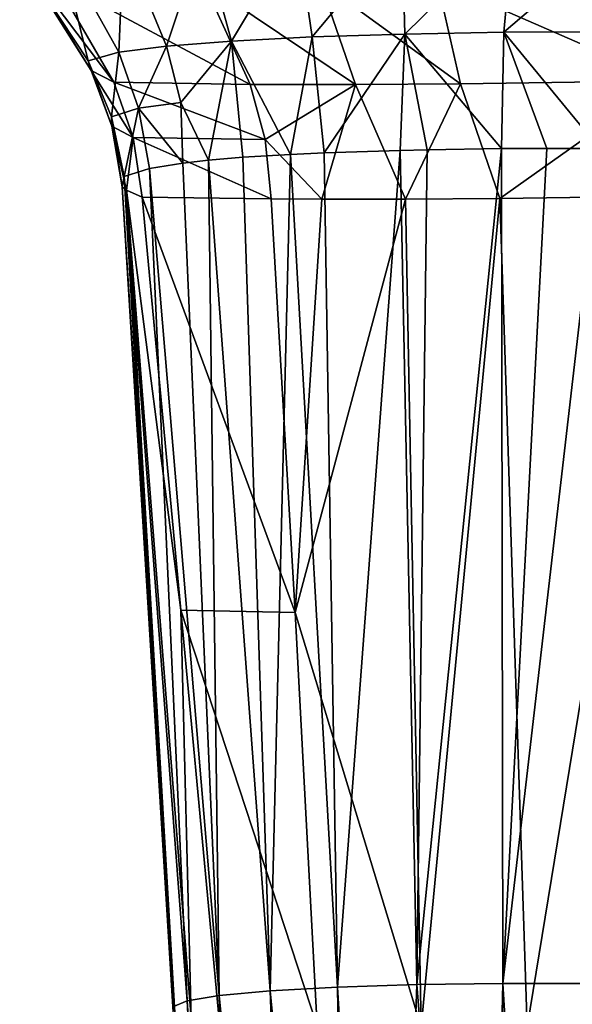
# Model space of a CAD drawing. Header units: millimetres. Extents: x 29 to 339, y 29 to 1104.
# Tile 249 of 256: x 180 to 187, y 1041 to 1054. Entities that reach past the tile are written whole.
import ezdxf

# ---------------------------------------------------------------- set-up
doc = ezdxf.new("R2010")
doc.units = ezdxf.units.MM
doc.header["$LTSCALE"] = 25.4
doc.layers.get('0').update_dxf_attribs({"true_color": 0xff5454})

# ---------------------------------------------------------------- blocks, each defined once
blk = doc.blocks.new('PATIO-10105.STL')
at = {"color": 18, "true_color": 0x000000}
mesh = blk.add_polyface(dxfattribs=at)
corners = [(185.101, 1054.878, 8.789), (183.923, 1053.465, 9.375), (183.722, 1054.838, 9.425)]
mesh.append_faces([[corners[k] for k in face] for face in [(0, 1, 2)]], dxfattribs={"color": 18})
mesh = blk.add_polyface(dxfattribs=at)
corners = [(185.136, 1053.503, 8.791), (183.923, 1053.465, 9.375), (185.101, 1054.878, 8.789)]
mesh.append_faces([[corners[k] for k in face] for face in [(0, 1, 2)]], dxfattribs={"color": 18})
mesh = blk.add_polyface(dxfattribs=at)
corners = [(186.562, 1054.905, 8.371), (185.136, 1053.503, 8.791), (185.101, 1054.878, 8.789)]
mesh.append_faces([[corners[k] for k in face] for face in [(0, 1, 2)]], dxfattribs={"color": 18})
mesh = blk.add_polyface(dxfattribs=at)
corners = [(186.562, 1054.905, 8.371), (186.436, 1053.526, 8.442), (185.136, 1053.503, 8.791)]
mesh.append_faces([[corners[k] for k in face] for face in [(0, 1, 2)]], dxfattribs={"color": 18})
mesh = blk.add_polyface(dxfattribs=at)
corners = [(188.06, 1054.914, 8.212), (187.777, 1053.53, 8.369), (186.436, 1053.526, 8.442)]
mesh.append_faces([[corners[k] for k in face] for face in [(0, 1, 2)]], dxfattribs={"color": 18})
mesh = blk.add_polyface(dxfattribs=at)
corners = [(188.06, 1054.914, 8.212), (186.436, 1053.526, 8.442), (186.562, 1054.905, 8.371)]
mesh.append_faces([[corners[k] for k in face] for face in [(0, 1, 2)]], dxfattribs={"color": 18})
mesh = blk.add_polyface(dxfattribs=at)
corners = [(182.485, 1054.782, 10.28), (182.011, 1053.344, 11.216), (181.446, 1054.714, 11.323)]
mesh.append_faces([[corners[k] for k in face] for face in [(0, 1, 2)]], dxfattribs={"color": 18})
mesh = blk.add_polyface(dxfattribs=at)
corners = [(182.485, 1054.782, 10.28), (182.862, 1053.411, 10.194), (182.011, 1053.344, 11.216)]
mesh.append_faces([[corners[k] for k in face] for face in [(0, 1, 2)]], dxfattribs={"color": 18})
mesh = blk.add_polyface(dxfattribs=at)
corners = [(183.722, 1054.838, 9.425), (182.862, 1053.411, 10.194), (182.485, 1054.782, 10.28)]
mesh.append_faces([[corners[k] for k in face] for face in [(0, 1, 2)]], dxfattribs={"color": 18})
mesh = blk.add_polyface(dxfattribs=at)
corners = [(183.923, 1053.465, 9.375), (182.862, 1053.411, 10.194), (183.722, 1054.838, 9.425)]
mesh.append_faces([[corners[k] for k in face] for face in [(0, 1, 2)]], dxfattribs={"color": 18})
mesh = blk.add_polyface(dxfattribs=at)
corners = [(180.618, 1054.638, 12.49), (180.981, 1053.151, 14.134), (180.083, 1054.512, 14.4)]
mesh.append_faces([[corners[k] for k in face] for face in [(0, 1, 2)]], dxfattribs={"color": 18})
mesh = blk.add_polyface(dxfattribs=at)
corners = [(181.446, 1054.714, 11.323), (181.382, 1053.267, 12.374), (180.618, 1054.638, 12.49)]
mesh.append_faces([[corners[k] for k in face] for face in [(0, 1, 2)]], dxfattribs={"color": 18})
mesh = blk.add_polyface(dxfattribs=at)
corners = [(180.618, 1054.638, 12.49), (181.382, 1053.267, 12.374), (180.981, 1053.151, 14.134)]
mesh.append_faces([[corners[k] for k in face] for face in [(0, 1, 2)]], dxfattribs={"color": 18})
mesh = blk.add_polyface(dxfattribs=at)
corners = [(181.446, 1054.714, 11.323), (182.011, 1053.344, 11.216), (181.382, 1053.267, 12.374)]
mesh.append_faces([[corners[k] for k in face] for face in [(0, 1, 2)]], dxfattribs={"color": 18})
mesh = blk.add_polyface(dxfattribs=at)
corners = [(180.083, 1054.512, 14.4), (180.981, 1053.151, 14.134), (181.02, 1053.023, 16.078)]
mesh.append_faces([[corners[k] for k in face] for face in [(0, 1, 2)]], dxfattribs={"color": 18})
mesh = blk.add_polyface(dxfattribs=at)
corners = [(180.083, 1054.512, 14.4), (181.02, 1053.023, 16.078), (180.187, 1054.375, 16.49)]
mesh.append_faces([[corners[k] for k in face] for face in [(0, 1, 2)]], dxfattribs={"color": 18})
mesh = blk.add_polyface(dxfattribs=at)
corners = [(180.187, 1054.375, 16.49), (181.02, 1053.023, 16.078), (181.317, 1052.871, 18.385)]
mesh.append_faces([[corners[k] for k in face] for face in [(0, 1, 2)]], dxfattribs={"color": 18})
mesh = blk.add_polyface(dxfattribs=at)
corners = [(180.187, 1054.375, 16.49), (181.317, 1052.871, 18.385), (180.538, 1054.219, 18.843)]
mesh.append_faces([[corners[k] for k in face] for face in [(0, 1, 2)]], dxfattribs={"color": 18})
mesh = blk.add_polyface(dxfattribs=at)
corners = [(188.591, 1054.251, 18.287), (185.562, 1054.201, 19.074), (188.561, 1052.89, 18.082)]
mesh.append_faces([[corners[k] for k in face] for face in [(0, 1, 2)]], dxfattribs={"color": 18})
mesh = blk.add_polyface(dxfattribs=at)
corners = [(183.108, 1052.842, 18.82), (180.538, 1054.219, 18.843), (181.317, 1052.871, 18.385)]
mesh.append_faces([[corners[k] for k in face] for face in [(0, 1, 2)]], dxfattribs={"color": 18})
mesh = blk.add_polyface(dxfattribs=at)
corners = [(183.108, 1052.842, 18.82), (182.493, 1054.185, 19.352), (180.538, 1054.219, 18.843)]
mesh.append_faces([[corners[k] for k in face] for face in [(0, 1, 2)]], dxfattribs={"color": 18})
mesh = blk.add_polyface(dxfattribs=at)
corners = [(184.492, 1052.84, 18.838), (184.025, 1054.189, 19.279), (182.493, 1054.185, 19.352)]
mesh.append_faces([[corners[k] for k in face] for face in [(0, 1, 2)]], dxfattribs={"color": 18})
mesh = blk.add_polyface(dxfattribs=at)
corners = [(184.492, 1052.84, 18.838), (182.493, 1054.185, 19.352), (183.108, 1052.842, 18.82)]
mesh.append_faces([[corners[k] for k in face] for face in [(0, 1, 2)]], dxfattribs={"color": 18})
mesh = blk.add_polyface(dxfattribs=at)
corners = [(185.87, 1052.848, 18.72), (185.562, 1054.201, 19.074), (184.025, 1054.189, 19.279)]
mesh.append_faces([[corners[k] for k in face] for face in [(0, 1, 2)]], dxfattribs={"color": 18})
mesh = blk.add_polyface(dxfattribs=at)
corners = [(185.87, 1052.848, 18.72), (184.025, 1054.189, 19.279), (184.492, 1052.84, 18.838)]
mesh.append_faces([[corners[k] for k in face] for face in [(0, 1, 2)]], dxfattribs={"color": 18})
mesh = blk.add_polyface(dxfattribs=at)
corners = [(188.561, 1052.89, 18.082), (185.562, 1054.201, 19.074), (185.87, 1052.848, 18.72)]
mesh.append_faces([[corners[k] for k in face] for face in [(0, 1, 2)]], dxfattribs={"color": 18})
mesh = blk.add_polyface(dxfattribs=at)
corners = [(183.923, 1053.465, 9.375), (183.636, 1051.924, 9.619), (182.862, 1053.411, 10.194)]
mesh.append_faces([[corners[k] for k in face] for face in [(0, 1, 2)]], dxfattribs={"color": 18})
mesh = blk.add_polyface(dxfattribs=at)
corners = [(184.077, 1051.945, 9.311), (183.636, 1051.924, 9.619), (183.923, 1053.465, 9.375)]
mesh.append_faces([[corners[k] for k in face] for face in [(0, 1, 2)]], dxfattribs={"color": 18})
mesh = blk.add_polyface(dxfattribs=at)
corners = [(185.136, 1053.503, 8.791), (184.077, 1051.945, 9.311), (183.923, 1053.465, 9.375)]
mesh.append_faces([[corners[k] for k in face] for face in [(0, 1, 2)]], dxfattribs={"color": 18})
mesh = blk.add_polyface(dxfattribs=at)
corners = [(185.136, 1053.503, 8.791), (185.078, 1051.978, 8.813), (184.077, 1051.945, 9.311)]
mesh.append_faces([[corners[k] for k in face] for face in [(0, 1, 2)]], dxfattribs={"color": 18})
mesh = blk.add_polyface(dxfattribs=at)
corners = [(185.432, 1051.986, 8.687), (185.078, 1051.978, 8.813), (185.136, 1053.503, 8.791)]
mesh.append_faces([[corners[k] for k in face] for face in [(0, 1, 2)]], dxfattribs={"color": 18})
mesh = blk.add_polyface(dxfattribs=at)
corners = [(186.436, 1053.526, 8.442), (186.408, 1052.001, 8.461), (185.136, 1053.503, 8.791)]
mesh.append_faces([[corners[k] for k in face] for face in [(0, 1, 2)]], dxfattribs={"color": 18})
mesh = blk.add_polyface(dxfattribs=at)
corners = [(186.408, 1052.001, 8.461), (185.432, 1051.986, 8.687), (185.136, 1053.503, 8.791)]
mesh.append_faces([[corners[k] for k in face] for face in [(0, 1, 2)]], dxfattribs={"color": 18})
mesh = blk.add_polyface(dxfattribs=at)
corners = [(187.003, 1052.004, 8.412), (186.408, 1052.001, 8.461), (186.436, 1053.526, 8.442)]
mesh.append_faces([[corners[k] for k in face] for face in [(0, 1, 2)]], dxfattribs={"color": 18})
mesh = blk.add_polyface(dxfattribs=at)
corners = [(187.777, 1053.53, 8.369), (187.691, 1052.002, 8.44), (186.436, 1053.526, 8.442)]
mesh.append_faces([[corners[k] for k in face] for face in [(0, 1, 2)]], dxfattribs={"color": 18})
mesh = blk.add_polyface(dxfattribs=at)
corners = [(187.691, 1052.002, 8.44), (187.003, 1052.004, 8.412), (186.436, 1053.526, 8.442)]
mesh.append_faces([[corners[k] for k in face] for face in [(0, 1, 2)]], dxfattribs={"color": 18})
mesh = blk.add_polyface(dxfattribs=at)
corners = [(182.011, 1053.344, 11.216), (181.644, 1052.531, 12.356), (181.382, 1053.267, 12.374)]
mesh.append_faces([[corners[k] for k in face] for face in [(0, 1, 2)]], dxfattribs={"color": 18})
mesh = blk.add_polyface(dxfattribs=at)
corners = [(182.011, 1053.344, 11.216), (182.197, 1052.607, 11.194), (181.644, 1052.531, 12.356)]
mesh.append_faces([[corners[k] for k in face] for face in [(0, 1, 2)]], dxfattribs={"color": 18})
mesh = blk.add_polyface(dxfattribs=at)
corners = [(182.862, 1053.411, 10.194), (182.197, 1052.607, 11.194), (182.011, 1053.344, 11.216)]
mesh.append_faces([[corners[k] for k in face] for face in [(0, 1, 2)]], dxfattribs={"color": 18})
mesh = blk.add_polyface(dxfattribs=at)
corners = [(182.862, 1053.411, 10.194), (182.562, 1051.849, 10.757), (182.197, 1052.607, 11.194)]
mesh.append_faces([[corners[k] for k in face] for face in [(0, 1, 2)]], dxfattribs={"color": 18})
mesh = blk.add_polyface(dxfattribs=at)
corners = [(182.862, 1053.411, 10.194), (183.013, 1051.887, 10.192), (182.562, 1051.849, 10.757)]
mesh.append_faces([[corners[k] for k in face] for face in [(0, 1, 2)]], dxfattribs={"color": 18})
mesh = blk.add_polyface(dxfattribs=at)
corners = [(183.636, 1051.924, 9.619), (183.013, 1051.887, 10.192), (182.862, 1053.411, 10.194)]
mesh.append_faces([[corners[k] for k in face] for face in [(0, 1, 2)]], dxfattribs={"color": 18})
mesh = blk.add_polyface(dxfattribs=at)
corners = [(181.382, 1053.267, 12.374), (181.288, 1052.419, 14.049), (180.981, 1053.151, 14.134)]
mesh.append_faces([[corners[k] for k in face] for face in [(0, 1, 2)]], dxfattribs={"color": 18})
mesh = blk.add_polyface(dxfattribs=at)
corners = [(181.382, 1053.267, 12.374), (181.644, 1052.531, 12.356), (181.288, 1052.419, 14.049)]
mesh.append_faces([[corners[k] for k in face] for face in [(0, 1, 2)]], dxfattribs={"color": 18})
mesh = blk.add_polyface(dxfattribs=at)
corners = [(180.981, 1053.151, 14.134), (181.288, 1052.419, 14.049), (181.29, 1052.295, 15.922)]
mesh.append_faces([[corners[k] for k in face] for face in [(0, 1, 2)]], dxfattribs={"color": 18})
mesh = blk.add_polyface(dxfattribs=at)
corners = [(180.981, 1053.151, 14.134), (181.29, 1052.295, 15.922), (181.02, 1053.023, 16.078)]
mesh.append_faces([[corners[k] for k in face] for face in [(0, 1, 2)]], dxfattribs={"color": 18})
mesh = blk.add_polyface(dxfattribs=at)
corners = [(181.02, 1053.023, 16.078), (181.29, 1052.295, 15.922), (181.572, 1052.145, 18.203)]
mesh.append_faces([[corners[k] for k in face] for face in [(0, 1, 2)]], dxfattribs={"color": 18})
mesh = blk.add_polyface(dxfattribs=at)
corners = [(181.02, 1053.023, 16.078), (181.572, 1052.145, 18.203), (181.317, 1052.871, 18.385)]
mesh.append_faces([[corners[k] for k in face] for face in [(0, 1, 2)]], dxfattribs={"color": 18})
mesh = blk.add_polyface(dxfattribs=at)
corners = [(183.303, 1052.119, 18.593), (181.317, 1052.871, 18.385), (181.572, 1052.145, 18.203)]
mesh.append_faces([[corners[k] for k in face] for face in [(0, 1, 2)]], dxfattribs={"color": 18})
mesh = blk.add_polyface(dxfattribs=at)
corners = [(183.303, 1052.119, 18.593), (183.108, 1052.842, 18.82), (181.317, 1052.871, 18.385)]
mesh.append_faces([[corners[k] for k in face] for face in [(0, 1, 2)]], dxfattribs={"color": 18})
mesh = blk.add_polyface(dxfattribs=at)
corners = [(184.492, 1052.84, 18.838), (183.108, 1052.842, 18.82), (183.303, 1052.119, 18.593)]
mesh.append_faces([[corners[k] for k in face] for face in [(0, 1, 2)]], dxfattribs={"color": 18})
mesh = blk.add_polyface(dxfattribs=at)
corners = [(184.492, 1052.84, 18.838), (183.303, 1052.119, 18.593), (184.047, 1051.34, 18.469)]
mesh.append_faces([[corners[k] for k in face] for face in [(0, 1, 2)]], dxfattribs={"color": 18})
mesh = blk.add_polyface(dxfattribs=at)
corners = [(185.144, 1051.339, 18.487), (184.492, 1052.84, 18.838), (184.047, 1051.34, 18.469)]
mesh.append_faces([[corners[k] for k in face] for face in [(0, 1, 2)]], dxfattribs={"color": 18})
mesh = blk.add_polyface(dxfattribs=at)
corners = [(185.87, 1052.848, 18.72), (184.492, 1052.84, 18.838), (185.144, 1051.339, 18.487)]
mesh.append_faces([[corners[k] for k in face] for face in [(0, 1, 2)]], dxfattribs={"color": 18})
mesh = blk.add_polyface(dxfattribs=at)
corners = [(186.384, 1051.346, 18.383), (185.87, 1052.848, 18.72), (185.144, 1051.339, 18.487)]
mesh.append_faces([[corners[k] for k in face] for face in [(0, 1, 2)]], dxfattribs={"color": 18})
mesh = blk.add_polyface(dxfattribs=at)
corners = [(186.384, 1051.346, 18.383), (188.561, 1052.89, 18.082), (185.87, 1052.848, 18.72), (188.527, 1051.379, 17.876)]
mesh.append_faces([[corners[k] for k in face] for face in [(0, 1, 2), (1, 0, 3)]], dxfattribs={"vtx0": -1, "color": 18})
mesh = blk.add_polyface(dxfattribs=at)
corners = [(182.197, 1052.607, 11.194), (182.222, 1051.812, 11.321), (181.644, 1052.531, 12.356)]
mesh.append_faces([[corners[k] for k in face] for face in [(0, 1, 2)]], dxfattribs={"color": 18})
mesh = blk.add_polyface(dxfattribs=at)
corners = [(182.197, 1052.607, 11.194), (182.562, 1051.849, 10.757), (182.222, 1051.812, 11.321)]
mesh.append_faces([[corners[k] for k in face] for face in [(0, 1, 2)]], dxfattribs={"color": 18})
mesh = blk.add_polyface(dxfattribs=at)
corners = [(181.644, 1052.531, 12.356), (181.454, 1051.634, 14.012), (181.288, 1052.419, 14.049)]
mesh.append_faces([[corners[k] for k in face] for face in [(0, 1, 2)]], dxfattribs={"color": 18})
mesh = blk.add_polyface(dxfattribs=at)
corners = [(181.644, 1052.531, 12.356), (181.785, 1051.742, 12.378), (181.454, 1051.634, 14.012)]
mesh.append_faces([[corners[k] for k in face] for face in [(0, 1, 2)]], dxfattribs={"color": 18})
mesh = blk.add_polyface(dxfattribs=at)
corners = [(181.644, 1052.531, 12.356), (182.222, 1051.812, 11.321), (181.785, 1051.742, 12.378)]
mesh.append_faces([[corners[k] for k in face] for face in [(0, 1, 2)]], dxfattribs={"color": 18})
mesh = blk.add_polyface(dxfattribs=at)
corners = [(181.288, 1052.419, 14.049), (181.454, 1051.634, 14.012), (181.427, 1051.5, 16.054)]
mesh.append_faces([[corners[k] for k in face] for face in [(0, 1, 2)]], dxfattribs={"color": 18})
mesh = blk.add_polyface(dxfattribs=at)
corners = [(181.288, 1052.419, 14.049), (181.427, 1051.5, 16.054), (181.29, 1052.295, 15.922)]
mesh.append_faces([[corners[k] for k in face] for face in [(0, 1, 2)]], dxfattribs={"color": 18})
mesh = blk.add_polyface(dxfattribs=at)
corners = [(181.29, 1052.295, 15.922), (181.427, 1051.5, 16.054), (181.486, 1051.456, 16.714)]
mesh.append_faces([[corners[k] for k in face] for face in [(0, 1, 2)]], dxfattribs={"color": 18})
mesh = blk.add_polyface(dxfattribs=at)
corners = [(181.29, 1052.295, 15.922), (181.486, 1051.456, 16.714), (181.572, 1052.145, 18.203)]
mesh.append_faces([[corners[k] for k in face] for face in [(0, 1, 2)]], dxfattribs={"color": 18})
mesh = blk.add_polyface(dxfattribs=at)
corners = [(181.572, 1052.145, 18.203), (181.486, 1051.456, 16.714), (181.691, 1051.366, 18.07)]
mesh.append_faces([[corners[k] for k in face] for face in [(0, 1, 2)]], dxfattribs={"color": 18})
mesh = blk.add_polyface(dxfattribs=at)
corners = [(183.384, 1051.344, 18.407), (181.572, 1052.145, 18.203), (181.691, 1051.366, 18.07)]
mesh.append_faces([[corners[k] for k in face] for face in [(0, 1, 2)]], dxfattribs={"color": 18})
mesh = blk.add_polyface(dxfattribs=at)
corners = [(183.384, 1051.344, 18.407), (183.303, 1052.119, 18.593), (181.572, 1052.145, 18.203)]
mesh.append_faces([[corners[k] for k in face] for face in [(0, 1, 2)]], dxfattribs={"color": 18})
mesh = blk.add_polyface(dxfattribs=at)
corners = [(184.047, 1051.34, 18.469), (183.303, 1052.119, 18.593), (183.384, 1051.344, 18.407)]
mesh.append_faces([[corners[k] for k in face] for face in [(0, 1, 2)]], dxfattribs={"color": 18})
mesh = blk.add_polyface(dxfattribs=at)
corners = [(183.636, 1051.924, 9.619), (183.368, 1040.958, 9.247), (183.013, 1051.887, 10.192)]
mesh.append_faces([[corners[k] for k in face] for face in [(0, 1, 2)]], dxfattribs={"color": 18})
mesh = blk.add_polyface(dxfattribs=at)
corners = [(184.254, 1041.007, 8.508), (183.368, 1040.958, 9.247), (183.636, 1051.924, 9.619)]
mesh.append_faces([[corners[k] for k in face] for face in [(0, 1, 2)]], dxfattribs={"color": 18})
mesh = blk.add_polyface(dxfattribs=at)
corners = [(184.254, 1041.007, 8.508), (183.636, 1051.924, 9.619), (184.077, 1051.945, 9.311)]
mesh.append_faces([[corners[k] for k in face] for face in [(0, 1, 2)]], dxfattribs={"color": 18})
mesh = blk.add_polyface(dxfattribs=at)
corners = [(185.078, 1051.978, 8.813), (184.254, 1041.007, 8.508), (184.077, 1051.945, 9.311)]
mesh.append_faces([[corners[k] for k in face] for face in [(0, 1, 2)]], dxfattribs={"color": 18})
mesh = blk.add_polyface(dxfattribs=at)
corners = [(185.295, 1041.039, 8.01), (184.254, 1041.007, 8.508), (185.078, 1051.978, 8.813)]
mesh.append_faces([[corners[k] for k in face] for face in [(0, 1, 2)]], dxfattribs={"color": 18})
mesh = blk.add_polyface(dxfattribs=at)
corners = [(185.432, 1051.986, 8.687), (185.295, 1041.039, 8.01), (185.078, 1051.978, 8.813)]
mesh.append_faces([[corners[k] for k in face] for face in [(0, 1, 2)]], dxfattribs={"color": 18})
mesh = blk.add_polyface(dxfattribs=at)
corners = [(186.408, 1052.001, 8.461), (185.295, 1041.039, 8.01), (185.432, 1051.986, 8.687)]
mesh.append_faces([[corners[k] for k in face] for face in [(0, 1, 2)]], dxfattribs={"color": 18})
mesh = blk.add_polyface(dxfattribs=at)
corners = [(186.425, 1041.055, 7.77), (185.295, 1041.039, 8.01), (186.408, 1052.001, 8.461)]
mesh.append_faces([[corners[k] for k in face] for face in [(0, 1, 2)]], dxfattribs={"color": 18})
mesh = blk.add_polyface(dxfattribs=at)
corners = [(187.003, 1052.004, 8.412), (186.425, 1041.055, 7.77), (186.408, 1052.001, 8.461)]
mesh.append_faces([[corners[k] for k in face] for face in [(0, 1, 2)]], dxfattribs={"color": 18})
mesh = blk.add_polyface(dxfattribs=at)
corners = [(187.691, 1052.002, 8.44), (186.425, 1041.055, 7.77), (187.003, 1052.004, 8.412)]
mesh.append_faces([[corners[k] for k in face] for face in [(0, 1, 2)]], dxfattribs={"color": 18})
mesh = blk.add_polyface(dxfattribs=at)
corners = [(187.691, 1052.002, 8.44), (187.579, 1041.052, 7.821), (186.425, 1041.055, 7.77)]
mesh.append_faces([[corners[k] for k in face] for face in [(0, 1, 2)]], dxfattribs={"color": 18})
mesh = blk.add_polyface(dxfattribs=at)
corners = [(182.222, 1051.812, 11.321), (182.702, 1040.896, 10.188), (181.785, 1051.742, 12.378)]
mesh.append_faces([[corners[k] for k in face] for face in [(0, 1, 2)]], dxfattribs={"color": 18})
mesh = blk.add_polyface(dxfattribs=at)
corners = [(182.562, 1051.849, 10.757), (182.702, 1040.896, 10.188), (182.222, 1051.812, 11.321)]
mesh.append_faces([[corners[k] for k in face] for face in [(0, 1, 2)]], dxfattribs={"color": 18})
mesh = blk.add_polyface(dxfattribs=at)
corners = [(183.013, 1051.887, 10.192), (183.368, 1040.958, 9.247), (182.562, 1051.849, 10.757)]
mesh.append_faces([[corners[k] for k in face] for face in [(0, 1, 2)]], dxfattribs={"color": 18})
mesh = blk.add_polyface(dxfattribs=at)
corners = [(182.562, 1051.849, 10.757), (183.368, 1040.958, 9.247), (182.702, 1040.896, 10.188)]
mesh.append_faces([[corners[k] for k in face] for face in [(0, 1, 2)]], dxfattribs={"color": 18})
mesh = blk.add_polyface(dxfattribs=at)
corners = [(181.785, 1051.742, 12.378), (182.28, 1040.825, 11.261), (181.454, 1051.634, 14.012)]
mesh.append_faces([[corners[k] for k in face] for face in [(0, 1, 2)]], dxfattribs={"color": 18})
mesh = blk.add_polyface(dxfattribs=at)
corners = [(181.785, 1051.742, 12.378), (182.702, 1040.896, 10.188), (182.28, 1040.825, 11.261)]
mesh.append_faces([[corners[k] for k in face] for face in [(0, 1, 2)]], dxfattribs={"color": 18})
mesh = blk.add_polyface(dxfattribs=at)
corners = [(181.454, 1051.634, 14.012), (182.094, 1040.75, 12.398), (181.427, 1051.5, 16.054)]
mesh.append_faces([[corners[k] for k in face] for face in [(0, 1, 2)]], dxfattribs={"color": 18})
mesh = blk.add_polyface(dxfattribs=at)
corners = [(181.454, 1051.634, 14.012), (182.28, 1040.825, 11.261), (182.094, 1040.75, 12.398)]
mesh.append_faces([[corners[k] for k in face] for face in [(0, 1, 2)]], dxfattribs={"color": 18})
mesh = blk.add_polyface(dxfattribs=at)
corners = [(181.427, 1051.5, 16.054), (182.094, 1040.75, 12.398), (182.119, 1040.674, 13.546)]
mesh.append_faces([[corners[k] for k in face] for face in [(0, 1, 2)]], dxfattribs={"color": 18})
mesh = blk.add_polyface(dxfattribs=at)
corners = [(181.427, 1051.5, 16.054), (182.119, 1040.674, 13.546), (181.486, 1051.456, 16.714)]
mesh.append_faces([[corners[k] for k in face] for face in [(0, 1, 2)]], dxfattribs={"color": 18})
mesh = blk.add_polyface(dxfattribs=at)
corners = [(181.486, 1051.456, 16.714), (182.197, 1045.948, 16.894), (181.691, 1051.366, 18.07)]
mesh.append_faces([[corners[k] for k in face] for face in [(0, 1, 2)]], dxfattribs={"color": 18})
mesh = blk.add_polyface(dxfattribs=at)
corners = [(182.332, 1040.6, 14.664), (182.119, 1040.674, 13.546), (182.755, 1035.172, 13.64), (181.486, 1051.456, 16.714)]
mesh.append_faces([[corners[k] for k in face] for face in [(0, 1, 2), (1, 0, 3)]], dxfattribs={"vtx0": -1, "color": 18})
mesh = blk.add_polyface(dxfattribs=at)
corners = [(181.486, 1051.456, 16.714), (182.332, 1040.6, 14.664), (182.197, 1045.948, 16.894)]
mesh.append_faces([[corners[k] for k in face] for face in [(0, 1, 2)]], dxfattribs={"color": 18})
mesh = blk.add_polyface(dxfattribs=at)
corners = [(183.7, 1045.92, 17.322), (183.384, 1051.344, 18.407), (181.691, 1051.366, 18.07)]
mesh.append_faces([[corners[k] for k in face] for face in [(0, 1, 2)]], dxfattribs={"color": 18})
mesh = blk.add_polyface(dxfattribs=at)
corners = [(183.7, 1045.92, 17.322), (181.691, 1051.366, 18.07), (182.197, 1045.948, 16.894)]
mesh.append_faces([[corners[k] for k in face] for face in [(0, 1, 2)]], dxfattribs={"color": 18})
mesh = blk.add_polyface(dxfattribs=at)
corners = [(184.047, 1051.34, 18.469), (183.384, 1051.344, 18.407), (183.7, 1045.92, 17.322)]
mesh.append_faces([[corners[k] for k in face] for face in [(0, 1, 2)]], dxfattribs={"color": 18})
mesh = blk.add_polyface(dxfattribs=at)
corners = [(185.144, 1051.339, 18.487), (184.047, 1051.34, 18.469), (183.7, 1045.92, 17.322)]
mesh.append_faces([[corners[k] for k in face] for face in [(0, 1, 2)]], dxfattribs={"color": 18})
mesh = blk.add_polyface(dxfattribs=at)
corners = [(185.351, 1040.48, 16.477), (185.144, 1051.339, 18.487), (183.7, 1045.92, 17.322)]
mesh.append_faces([[corners[k] for k in face] for face in [(0, 1, 2)]], dxfattribs={"color": 18})
mesh = blk.add_polyface(dxfattribs=at)
corners = [(186.384, 1051.346, 18.383), (185.144, 1051.339, 18.487), (185.351, 1040.48, 16.477)]
mesh.append_faces([[corners[k] for k in face] for face in [(0, 1, 2)]], dxfattribs={"color": 18})
mesh = blk.add_polyface(dxfattribs=at)
corners = [(186.743, 1040.483, 16.443), (186.384, 1051.346, 18.383), (185.351, 1040.48, 16.477)]
mesh.append_faces([[corners[k] for k in face] for face in [(0, 1, 2)]], dxfattribs={"color": 18})
mesh = blk.add_polyface(dxfattribs=at)
corners = [(188.527, 1051.379, 17.876), (186.384, 1051.346, 18.383), (186.743, 1040.483, 16.443)]
mesh.append_faces([[corners[k] for k in face] for face in [(0, 1, 2)]], dxfattribs={"color": 18})
mesh = blk.add_polyface(dxfattribs=at)
corners = [(188.527, 1051.379, 17.876), (186.743, 1040.483, 16.443), (188.115, 1040.504, 16.126)]
mesh.append_faces([[corners[k] for k in face] for face in [(0, 1, 2)]], dxfattribs={"color": 18})
mesh = blk.add_polyface(dxfattribs=at)
corners = [(183.988, 1040.496, 16.234), (183.7, 1045.92, 17.322), (182.197, 1045.948, 16.894)]
mesh.append_faces([[corners[k] for k in face] for face in [(0, 1, 2)]], dxfattribs={"color": 18})
mesh = blk.add_polyface(dxfattribs=at)
corners = [(183.988, 1040.496, 16.234), (182.197, 1045.948, 16.894), (182.703, 1040.53, 15.719)]
mesh.append_faces([[corners[k] for k in face] for face in [(0, 1, 2)]], dxfattribs={"color": 18})
mesh = blk.add_polyface(dxfattribs=at)
corners = [(182.703, 1040.53, 15.719), (182.332, 1040.6, 14.664), (183.209, 1035.112, 14.544), (182.197, 1045.948, 16.894)]
mesh.append_faces([[corners[k] for k in face] for face in [(0, 1, 2), (1, 0, 3)]], dxfattribs={"vtx0": -1, "color": 18})
mesh = blk.add_polyface(dxfattribs=at)
corners = [(185.351, 1040.48, 16.477), (183.7, 1045.92, 17.322), (183.988, 1040.496, 16.234)]
mesh.append_faces([[corners[k] for k in face] for face in [(0, 1, 2)]], dxfattribs={"color": 18})
mesh = blk.add_polyface(dxfattribs=at)
corners = [(183.368, 1040.958, 9.247), (183.773, 1030.033, 8.248), (182.702, 1040.896, 10.188)]
mesh.append_faces([[corners[k] for k in face] for face in [(0, 1, 2)]], dxfattribs={"color": 18})
mesh = blk.add_polyface(dxfattribs=at)
corners = [(184.43, 1030.068, 7.705), (183.368, 1040.958, 9.247), (184.254, 1041.007, 8.508)]
mesh.append_faces([[corners[k] for k in face] for face in [(0, 1, 2)]], dxfattribs={"color": 18})
mesh = blk.add_polyface(dxfattribs=at)
corners = [(184.43, 1030.068, 7.705), (183.773, 1030.033, 8.248), (183.368, 1040.958, 9.247)]
mesh.append_faces([[corners[k] for k in face] for face in [(0, 1, 2)]], dxfattribs={"color": 18})
mesh = blk.add_polyface(dxfattribs=at)
corners = [(185.295, 1041.039, 8.01), (184.918, 1030.086, 7.437), (184.254, 1041.007, 8.508)]
mesh.append_faces([[corners[k] for k in face] for face in [(0, 1, 2)]], dxfattribs={"color": 18})
mesh = blk.add_polyface(dxfattribs=at)
corners = [(184.918, 1030.086, 7.437), (184.43, 1030.068, 7.705), (184.254, 1041.007, 8.508)]
mesh.append_faces([[corners[k] for k in face] for face in [(0, 1, 2)]], dxfattribs={"color": 18})
mesh = blk.add_polyface(dxfattribs=at)
corners = [(186.169, 1030.108, 7.111), (184.918, 1030.086, 7.437), (185.295, 1041.039, 8.01)]
mesh.append_faces([[corners[k] for k in face] for face in [(0, 1, 2)]], dxfattribs={"color": 18})
mesh = blk.add_polyface(dxfattribs=at)
corners = [(186.425, 1041.055, 7.77), (186.169, 1030.108, 7.111), (185.295, 1041.039, 8.01)]
mesh.append_faces([[corners[k] for k in face] for face in [(0, 1, 2)]], dxfattribs={"color": 18})
mesh = blk.add_polyface(dxfattribs=at)
corners = [(186.425, 1041.055, 7.77), (186.275, 1030.108, 7.103), (186.169, 1030.108, 7.111)]
mesh.append_faces([[corners[k] for k in face] for face in [(0, 1, 2)]], dxfattribs={"color": 18})
mesh = blk.add_polyface(dxfattribs=at)
corners = [(187.092, 1030.105, 7.148), (186.275, 1030.108, 7.103), (186.425, 1041.055, 7.77)]
mesh.append_faces([[corners[k] for k in face] for face in [(0, 1, 2)]], dxfattribs={"color": 18})
mesh = blk.add_polyface(dxfattribs=at)
corners = [(187.579, 1041.052, 7.821), (187.092, 1030.105, 7.148), (186.425, 1041.055, 7.77)]
mesh.append_faces([[corners[k] for k in face] for face in [(0, 1, 2)]], dxfattribs={"color": 18})
mesh = blk.add_polyface(dxfattribs=at)
corners = [(187.665, 1030.096, 7.29), (187.092, 1030.105, 7.148), (187.579, 1041.052, 7.821)]
mesh.append_faces([[corners[k] for k in face] for face in [(0, 1, 2)]], dxfattribs={"color": 18})
mesh = blk.add_polyface(dxfattribs=at)
corners = [(182.28, 1040.825, 11.261), (182.843, 1029.922, 9.916), (182.094, 1040.75, 12.398)]
mesh.append_faces([[corners[k] for k in face] for face in [(0, 1, 2)]], dxfattribs={"color": 18})
mesh = blk.add_polyface(dxfattribs=at)
corners = [(182.702, 1040.896, 10.188), (183.007, 1029.955, 9.423), (182.28, 1040.825, 11.261)]
mesh.append_faces([[corners[k] for k in face] for face in [(0, 1, 2)]], dxfattribs={"color": 18})
mesh = blk.add_polyface(dxfattribs=at)
corners = [(182.28, 1040.825, 11.261), (183.007, 1029.955, 9.423), (182.843, 1029.922, 9.916)]
mesh.append_faces([[corners[k] for k in face] for face in [(0, 1, 2)]], dxfattribs={"color": 18})
mesh = blk.add_polyface(dxfattribs=at)
corners = [(182.702, 1040.896, 10.188), (183.773, 1030.033, 8.248), (183.182, 1029.979, 9.054)]
mesh.append_faces([[corners[k] for k in face] for face in [(0, 1, 2)]], dxfattribs={"color": 18})
mesh = blk.add_polyface(dxfattribs=at)
corners = [(182.702, 1040.896, 10.188), (183.182, 1029.979, 9.054), (183.007, 1029.955, 9.423)]
mesh.append_faces([[corners[k] for k in face] for face in [(0, 1, 2)]], dxfattribs={"color": 18})

msp = doc.modelspace()

# ---------------------------------------------------------------- block references
at = {"color": 0}
msp.add_blockref('PATIO-10105.STL', (0, 0), dxfattribs=at)

doc.saveas('drawing.dxf')
